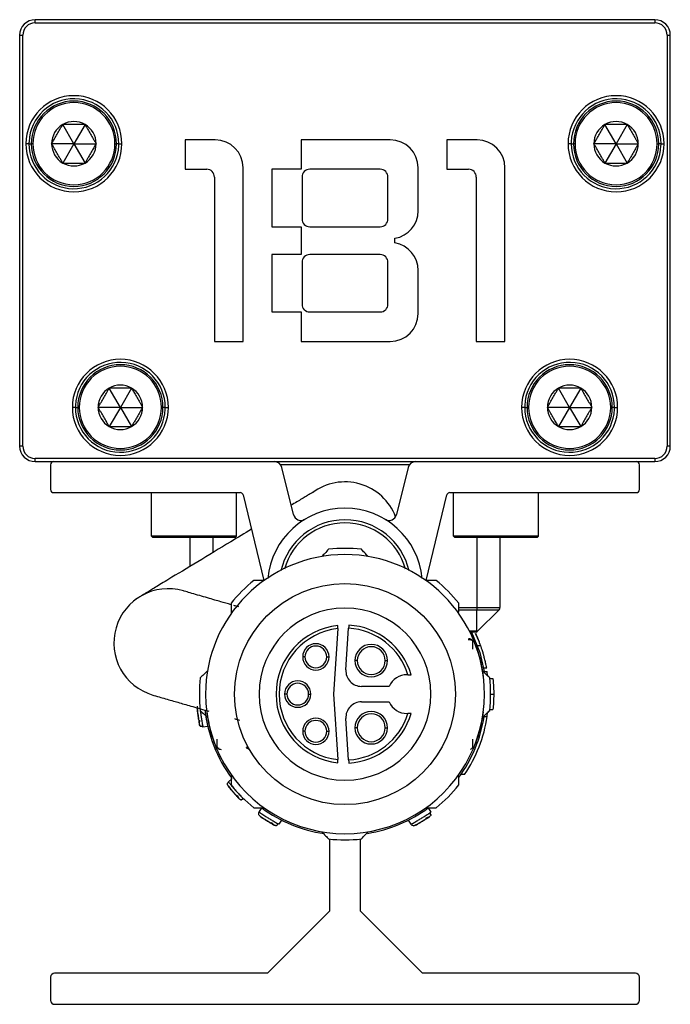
# Model space of a CAD drawing. Header units: millimetres. Extents: x -498 to 2211, y 417 to 918.
# Tile 18 of 24: x 947 to 989, y 638 to 702. Entities that reach past the tile are written whole.
import ezdxf

# ---------------------------------------------------------------- set-up
doc = ezdxf.new("R2010")
doc.units = ezdxf.units.MM

# ---------------------------------------------------------------- blocks, each defined once
blk = doc.blocks.new('Drawing View5')
at = {"color": 7, "linetype": 'Continuous', "lineweight": 25}
for p, q in [((32.983, 37.058), (-7.017, 37.058)), ((-7.017, 36.858), (-7.017, 37.058)), ((-7.017, 36.858), (32.983, 36.858)), ((31.733, 37.058), (-5.767, 37.058)), ((32.983, 37.058), (32.983, 36.858)), ((-8.017, 36.058), (-7.817, 36.058)), ((-8.017, 36.058), (-8.017, 9.558)), ((-7.817, 9.558), (-7.817, 36.058)), ((33.783, 36.058), (33.783, 9.558)), ((33.783, 36.058), (33.983, 36.058)), ((33.983, 9.558), (33.983, 36.058)), ((-4.517, 29.058), (-5.234, 30.301)), ((-3.799, 30.301), (-4.517, 29.058)), ((30.483, 29.058), (29.766, 30.301)), ((31.201, 30.301), (30.483, 29.058)), ((2.658, 29.308), (2.658, 27.408)), ((4.608, 29.308), (2.658, 29.308)), ((10.158, 29.308), (10.158, 27.408)), ((15.908, 29.308), (10.158, 29.308)), ((19.558, 29.308), (19.558, 27.408)), ((21.508, 29.308), (19.558, 29.308)), ((-7.417, 29.058), (-7.617, 29.058)), ((-7.167, 29.058), (-7.267, 29.058)), ((-4.517, 29.058), (-5.952, 29.058)), ((-4.517, 29.058), (-5.234, 27.815)), ((-4.517, 29.058), (-3.799, 27.815)), ((-4.517, 29.058), (-3.082, 29.058)), ((-1.867, 29.058), (-1.767, 29.058)), ((-1.617, 29.058), (-1.767, 29.058)), ((-1.617, 29.058), (-1.417, 29.058)), ((27.583, 29.058), (27.383, 29.058)), ((27.833, 29.058), (27.733, 29.058)), ((30.483, 29.058), (29.048, 29.058)), ((30.483, 29.058), (29.766, 27.815)), ((30.483, 29.058), (31.201, 27.815)), ((30.483, 29.058), (31.918, 29.058)), ((33.133, 29.058), (33.233, 29.058)), ((33.383, 29.058), (33.233, 29.058)), ((33.383, 29.058), (33.583, 29.058)), ((2.658, 27.408), (4.058, 27.408)), ((6.408, 16.308), (6.408, 27.508)), ((10.158, 27.408), (8.258, 27.408)), ((8.258, 27.408), (8.258, 23.708)), ((15.258, 27.408), (10.708, 27.408)), ((17.708, 24.733), (17.708, 27.508)), ((19.558, 27.408), (20.958, 27.408)), ((23.308, 16.308), (23.308, 27.508)), ((4.558, 26.908), (4.558, 16.308)), ((10.208, 26.908), (10.208, 24.208)), ((15.758, 24.208), (15.758, 26.908)), ((21.458, 26.908), (21.458, 16.308)), ((8.258, 23.708), (10.158, 23.708)), ((10.158, 23.708), (10.158, 21.908)), ((10.708, 23.708), (15.258, 23.708)), ((16.208, 22.658), (16.208, 22.958)), ((10.158, 21.908), (8.258, 21.908)), ((8.258, 21.908), (8.258, 18.208)), ((15.258, 21.908), (10.708, 21.908)), ((10.208, 21.408), (10.208, 18.708)), ((15.758, 18.708), (15.758, 21.408)), ((17.708, 18.108), (17.708, 20.883)), ((8.258, 18.208), (10.158, 18.208)), ((10.158, 18.208), (10.158, 16.308)), ((10.708, 18.208), (15.258, 18.208)), ((4.558, 16.308), (6.408, 16.308)), ((10.158, 16.308), (15.908, 16.308)), ((21.458, 16.308), (23.308, 16.308)), ((-1.517, 12.058), (-2.234, 13.301)), ((-0.799, 13.301), (-1.517, 12.058)), ((27.483, 12.058), (26.766, 13.301)), ((28.201, 13.301), (27.483, 12.058)), ((-4.417, 12.058), (-4.617, 12.058)), ((-4.417, 12.058), (-4.267, 12.058)), ((-4.167, 12.058), (-4.267, 12.058)), ((-1.517, 12.058), (-2.952, 12.058)), ((-1.517, 12.058), (-2.234, 10.815)), ((-1.517, 12.058), (-0.082, 12.058)), ((-1.517, 12.058), (-0.799, 10.815)), ((1.133, 12.058), (1.233, 12.058)), ((1.383, 12.058), (1.233, 12.058)), ((1.383, 12.058), (1.583, 12.058)), ((24.583, 12.058), (24.383, 12.058)), ((24.583, 12.058), (24.733, 12.058)), ((24.833, 12.058), (24.733, 12.058)), ((27.483, 12.058), (26.048, 12.058)), ((27.483, 12.058), (26.766, 10.815)), ((27.483, 12.058), (28.918, 12.058)), ((27.483, 12.058), (28.201, 10.815)), ((30.133, 12.058), (30.233, 12.058)), ((30.383, 12.058), (30.233, 12.058)), ((30.383, 12.058), (30.583, 12.058)), ((-7.817, 9.558), (-8.017, 9.558)), ((33.983, 9.558), (33.783, 9.558)), ((32.983, 8.758), (-7.017, 8.758)), ((-7.017, 8.558), (-7.017, 8.758)), ((-7.017, 8.558), (32.983, 8.558)), ((-6.017, 8.358), (-6.017, 6.758)), ((17.141, 8.358), (8.826, 8.358)), ((31.983, 6.758), (31.983, 8.358)), ((32.983, 8.758), (32.983, 8.558)), ((9.651, 5.145), (8.912, 8.176)), ((17.055, 8.176), (16.316, 5.145)), ((-5.817, 6.558), (6.211, 6.558)), ((0.483, 3.758), (0.483, 6.558)), ((5.983, 3.758), (5.983, 6.558)), ((6.405, 6.405), (7.748, 0.898)), ((18.219, 0.898), (19.562, 6.405)), ((19.756, 6.558), (31.783, 6.558)), ((19.983, 3.758), (19.983, 6.558)), ((25.483, 3.758), (25.483, 6.558)), ((0.583, 3.658), (0.483, 3.758)), ((5.983, 3.758), (0.483, 3.758)), ((5.883, 3.658), (0.583, 3.658)), ((2.983, 1.802), (2.983, 3.658)), ((4.483, 2.707), (4.483, 3.658)), ((5.883, 3.658), (5.983, 3.758)), ((25.483, 3.758), (19.983, 3.758)), ((20.083, 3.658), (19.983, 3.758)), ((25.383, 3.658), (20.083, 3.658)), ((21.483, 3.658), (21.483, -0.859)), ((22.983, 3.658), (22.983, -0.859)), ((25.383, 3.658), (25.483, 3.758)), ((20.325, -1.001), (21.483, -1.001)), ((20.328, -0.859), (21.483, -0.859)), ((21.483, -0.859), (22.983, -0.859)), ((21.483, -1.001), (22.925, -1.001)), ((21.483, -2.384), (21.483, -1.001)), ((21.542, -2.384), (22.925, -1.001)), ((12.514, -2.213), (12.239, -6.437)), ((13.042, -4.872), (13.217, -2.194)), ((21.483, -2.384), (21.019, -2.384)), ((21.401, -2.442), (21.048, -2.442)), ((21.382, -2.506), (21.65, -3.063)), ((21.233, -3.031), (21.234, -2.945)), ((21.244, -3.545), (21.244, -2.949)), ((21.75, -3.333), (21.537, -3.333)), ((10.401, -4.037), (10.251, -4.037)), ((11.801, -4.037), (11.951, -4.037)), ((13.777, -4.279), (13.627, -4.279)), ((15.577, -4.279), (15.727, -4.279)), ((21.91, -4.987), (22.17, -4.987)), ((22.133, -4.773), (21.93, -4.773)), ((22.191, -5.254), (22.17, -4.987)), ((17.045, -5.187), (16.983, -5.187)), ((22.33, -5.437), (22.531, -5.437)), ((15.838, -5.937), (14.04, -5.937)), ((9.233, -6.437), (9.083, -6.437)), ((10.633, -6.437), (10.783, -6.437)), ((12.239, -6.437), (12.514, -10.661)), ((14.04, -6.937), (15.838, -6.937)), ((22.383, -6.437), (22.583, -6.437)), ((22.33, -7.437), (22.531, -7.437)), ((13.217, -10.681), (13.042, -8.002)), ((16.983, -7.687), (17.045, -7.687)), ((21.91, -7.887), (22.17, -7.887)), ((22.17, -7.887), (22.191, -7.621)), ((4.125, -8.52), (3.813, -8.566)), ((10.401, -8.837), (10.251, -8.837)), ((11.801, -8.837), (11.951, -8.837)), ((13.777, -8.604), (13.627, -8.604)), ((15.577, -8.604), (15.727, -8.604)), ((4.723, -9.926), (4.723, -9.346)), ((21.242, -9.928), (21.242, -9.341)), ((4.733, -9.843), (4.733, -9.93)), ((6.711, -9.888), (6.616, -9.871)), ((21.233, -9.844), (21.233, -9.923)), ((21.234, -9.929), (21.233, -9.923)), ((5.459, -12.095), (5.695, -11.886)), ((20.704, -11.622), (20.462, -11.622)), ((5.398, -12.281), (5.399, -12.3)), ((7.441, -14.047), (7.605, -13.778)), ((18.361, -13.778), (18.526, -14.047)), ((8.884, -14.562), (8.72, -14.83)), ((17.247, -14.83), (17.083, -14.562)), ((11.983, -15.784), (11.983, -20.442)), ((13.983, -20.442), (13.983, -15.784)), ((11.983, -20.442), (7.983, -24.442)), ((17.983, -24.442), (13.983, -20.442)), ((-6.017, -24.692), (-6.017, -26.192)), ((7.983, -24.442), (-5.767, -24.442)), ((31.733, -24.442), (17.983, -24.442)), ((31.983, -26.192), (31.983, -24.692)), ((-5.767, -26.442), (31.733, -26.442))]:
    blk.add_line(p, q, dxfattribs=at)
at = {"color": 7, "linetype": 'Continuous', "lineweight": 25, "flags": 128}
for points in [[(-7.417, 29.058), (-7.414, 29.058), (-7.406, 29.058), (-7.393, 29.058), (-7.375, 29.058), (-7.352, 29.058), (-7.327, 29.058), (-7.298, 29.058), (-7.267, 29.058)], [(27.583, 29.058), (27.586, 29.058), (27.594, 29.058), (27.607, 29.058), (27.625, 29.058), (27.648, 29.058), (27.673, 29.058), (27.702, 29.058), (27.733, 29.058)], [(21.483, -0.859), (21.483, -0.879), (21.483, -0.898), (21.483, -0.917), (21.483, -0.936), (21.483, -0.954), (21.483, -0.97), (21.483, -0.986), (21.483, -1.001)], [(21.159, -2.442), (21.681, -3.761), (21.967, -4.987)]]:
    blk.add_lwpolyline(points, dxfattribs=at)
at = {"color": 7, "linetype": 'Continuous', "lineweight": 25}
blk.add_circle((12.983, -6.437), 7.125, dxfattribs=at)
for centre, radius, start, end in [((-7.017, 36.058), 1, 90, 180), ((-7.017, 36.058), 0.8, 90, 180), ((32.983, 36.058), 1, 0, 90), ((32.983, 36.058), 0.8, 0, 90), ((-4.517, 29.058), 3.1, 0, 180), ((-4.517, 29.058), 2.9, 360, 177.59055), ((-4.517, 29.058), 2.75, 0, 180), ((30.483, 29.058), 3.1, 0, 180), ((30.483, 29.058), 2.9, 360, 177.59055), ((30.483, 29.058), 2.75, 0, 180), ((-4.517, 29.058), 2.65, 0, 180), ((30.483, 29.058), 2.65, 0, 180), ((-4.517, 29.058), 1.435, 60, 120), ((30.483, 29.058), 1.435, 60, 120), ((-4.517, 29.058), 1.435, 120, 180), ((-4.517, 29.058), 1.435, 0, 60), ((30.483, 29.058), 1.435, 120, 180), ((30.483, 29.058), 1.435, 0, 60), ((4.608, 27.508), 1.8, 0, 90), ((15.908, 27.508), 1.8, 0, 90), ((21.508, 27.508), 1.8, 0, 90), ((-4.517, 29.058), 3.1, 180, 0), ((-4.517, 29.058), 2.9, 177.59055, 180), ((-4.517, 29.058), 2.9, 180, 357.59055), ((-4.517, 29.058), 2.75, 180, 0), ((-4.517, 29.058), 2.65, 180, 0), ((-4.517, 29.058), 1.435, 180, 240), ((-4.517, 29.058), 1.435, 300, 0), ((-4.517, 29.058), 2.9, 357.59055, 360), ((30.483, 29.058), 3.1, 180, 0), ((30.483, 29.058), 2.9, 177.59055, 180), ((30.483, 29.058), 2.9, 180, 357.59055), ((30.483, 29.058), 2.75, 180, 0), ((30.483, 29.058), 2.65, 180, 0), ((30.483, 29.058), 1.435, 180, 240), ((30.483, 29.058), 1.435, 300, 0), ((30.483, 29.058), 2.9, 357.59055, 360), ((-4.517, 29.058), 1.435, 240, 300), ((4.058, 26.908), 0.5, 0, 90), ((10.708, 26.908), 0.5, 90, 180), ((15.258, 26.908), 0.5, 0, 90), ((20.958, 26.908), 0.5, 0, 90), ((30.483, 29.058), 1.435, 240, 300), ((10.708, 24.208), 0.5, 180, 270), ((15.258, 24.208), 0.5, 270, 0), ((15.908, 24.733), 1.8, 279.59407, 0), ((15.908, 20.883), 1.8, 0, 80.40593), ((10.708, 21.408), 0.5, 90, 180), ((15.258, 21.408), 0.5, 0, 90), ((10.708, 18.708), 0.5, 180, 270), ((15.258, 18.708), 0.5, 270, 0), ((15.908, 18.108), 1.8, 270, 0), ((-1.517, 12.058), 3.1, 0, 180), ((-1.517, 12.058), 2.9, 360, 177.59055), ((-1.517, 12.058), 2.75, 0, 180), ((-1.517, 12.058), 2.65, 0, 180), ((27.483, 12.058), 3.1, 0, 180), ((27.483, 12.058), 2.9, 360, 177.59055), ((27.483, 12.058), 2.75, 0, 180), ((27.483, 12.058), 2.65, 0, 180), ((-1.517, 12.058), 1.435, 60, 120), ((27.483, 12.058), 1.435, 60, 120), ((-1.517, 12.058), 1.435, 120, 180), ((-1.517, 12.058), 1.435, 0, 60), ((27.483, 12.058), 1.435, 120, 180), ((27.483, 12.058), 1.435, 0, 60), ((-1.517, 12.058), 2.9, 177.59055, 180), ((27.483, 12.058), 2.9, 177.59055, 180), ((-1.517, 12.058), 3.1, 180, 0), ((-1.517, 12.058), 2.9, 180, 357.59055), ((-1.517, 12.058), 2.75, 180, 0), ((-1.517, 12.058), 2.65, 180, 0), ((-1.517, 12.058), 1.435, 180, 240), ((-1.517, 12.058), 1.435, 300, 0), ((-1.517, 12.058), 2.9, 357.59055, 360), ((27.483, 12.058), 3.1, 180, 0), ((27.483, 12.058), 2.9, 180, 357.59055), ((27.483, 12.058), 2.75, 180, 0), ((27.483, 12.058), 2.65, 180, 0), ((27.483, 12.058), 1.435, 180, 240), ((27.483, 12.058), 1.435, 300, 0), ((27.483, 12.058), 2.9, 357.59055, 360), ((-1.517, 12.058), 1.435, 240, 300), ((27.483, 12.058), 1.435, 240, 300), ((-7.017, 9.558), 1, 180, 270), ((-7.017, 9.558), 0.8, 180, 270), ((32.983, 9.558), 0.8, 270, 0), ((32.983, 9.558), 1, 270, 0), ((-5.817, 8.358), 0.2, 90, 180), ((8.426, 8.058), 0.5, 13.70429, 90), ((17.541, 8.058), 0.5, 90, 166.29571), ((31.783, 8.358), 0.2, 0, 90), ((12.983, 3.749), 3.5, 20.89691, 126.89929), ((-5.817, 6.758), 0.2, 180, 270), ((6.211, 6.358), 0.2, 13.70429, 90), ((19.756, 6.358), 0.2, 90, 166.29571), ((31.783, 6.758), 0.2, 270, 0), ((12.983, 0.558), 5, 5.23115, 174.76885), ((10.137, 5.264), 0.5, 193.70429, 301.16851), ((15.83, 5.264), 0.5, 238.83149, 346.29571), ((12.983, 0.558), 4.25, 12.94047, 167.05953), ((12.983, 0.558), 4.05, 15.325, 164.675), ((12.983, -6.437), 9, 359.99997, 179.99997), ((12.983, -6.437), 9.4, 83.54253, 96.4574), ((12.983, -6.437), 9.4, 128.70421, 141.4574), ((12.983, -6.437), 9.4, 38.54255, 51.29574), ((1.568, -3.141), 3.5, 73.73228, 253.71325), ((12.983, -6.437), 5.55, 0, 180), ((22.783, -0.859), 0.2, 315, 0), ((12.983, -6.437), 4.45, 95.88095, 264.11905), ((12.983, -6.437), 4.25, 96.33775, 263.66225), ((12.983, -6.437), 4.25, 17.10464, 86.8491), ((12.983, -6.437), 4.45, 16.31386, 86.82315), ((12.983, -6.437), 9.3, 19.50147, 24.81032), ((21.401, -2.242), 0.2, 284.17468, 314.99997), ((11.101, -4.037), 0.85, 0, 180), ((11.101, -4.037), 0.7, 360, 180), ((14.677, -4.279), 1.05, 0, 180), ((14.677, -4.279), 0.9, 360, 180), ((11.101, -4.037), 0.85, 180, 0), ((11.101, -4.037), 0.7, 180, 360), ((14.677, -4.279), 1.05, 180, 0), ((14.677, -4.279), 0.9, 180, 360), ((14.04, -4.937), 1, 176.27173, 270), ((12.983, -6.437), 9.4, 173.54255, 186.4574), ((9.933, -6.437), 0.85, 0, 180), ((16.983, -6.437), 1.25, 90, 156.42182), ((12.983, -6.437), 9.4, 353.54255, 6.4574), ((9.933, -6.437), 0.7, 360, 180), ((12.983, -6.437), 9, 179.99997, 359.99997), ((12.983, -6.437), 5.55, 180, 0), ((9.933, -6.437), 0.85, 180, 0), ((9.933, -6.437), 0.7, 180, 360), ((14.04, -7.937), 1, 90, 183.72827), ((16.983, -6.437), 1.25, 203.57818, 270), ((12.983, -6.437), 9.1, 186.45586, 216.46539), ((14.677, -8.604), 1.05, 0, 180), ((11.101, -8.837), 0.85, 0, 180), ((11.101, -8.837), 0.7, 360, 180), ((12.983, -6.437), 4.25, 273.1509, 342.89536), ((12.983, -6.437), 4.45, 273.17685, 343.68614), ((14.677, -8.604), 0.9, 360, 180), ((12.983, -6.437), 9.1, 323.79328, 350.83137), ((12.983, -6.437), 9.3, 326.11973, 351.03019), ((11.101, -8.837), 0.85, 180, 0), ((11.101, -8.837), 0.7, 180, 360), ((14.677, -8.604), 1.05, 180, 0), ((14.677, -8.604), 0.9, 180, 360), ((4.881, -9.609), 0.315, 237.03223, 266.60294), ((20.974, -9.748), 0.277, 295.0421, 339.68752), ((12.983, -6.437), 9.4, 218.54255, 231.29574), ((12.983, -6.437), 9.4, 308.70418, 321.4574), ((12.983, -6.437), 9.1, 233.77246, 261.46361), ((12.983, -6.437), 9.1, 279.24225, 306.22754), ((12.983, -6.437), 9.4, 263.54255, 276.4574), ((-5.767, -24.692), 0.25, 90, 180), ((31.733, -24.692), 0.25, 0, 90), ((-5.767, -26.192), 0.25, 180, 270), ((31.733, -26.192), 0.25, 270, 0)]:
    blk.add_arc(centre, radius, start, end, dxfattribs=at)
for points, knots in [([(-5.952, 29.058), (-5.93, 29.095), (-5.889, 29.166), (-5.827, 29.273), (-5.73, 29.441), (-5.593, 29.679), (-5.445, 29.935), (-5.326, 30.141), (-5.266, 30.246), (-5.234, 30.301)], [0, 0, 0, 0, 0.0927166, 0.1805148, 0.2636921, 0.4998134, 0.7361335, 0.862503, 1, 1, 1, 1]), ([(-3.799, 30.301), (-3.841, 30.301), (-3.923, 30.301), (-4.047, 30.301), (-4.241, 30.301), (-4.517, 30.301), (-4.813, 30.301), (-5.051, 30.301), (-5.172, 30.301), (-5.234, 30.301)], [0, 0, 0, 0, 0.091509, 0.179133, 0.264002, 0.500024, 0.736045, 0.864264, 1, 1, 1, 1]), ([(-3.799, 30.301), (-3.778, 30.264), (-3.737, 30.192), (-3.675, 30.085), (-3.578, 29.917), (-3.44, 29.679), (-3.293, 29.423), (-3.174, 29.217), (-3.113, 29.112), (-3.082, 29.058)], [0, 0, 0, 0, 0.092717, 0.180515, 0.263692, 0.499813, 0.736134, 0.862503, 1, 1, 1, 1]), ([(29.048, 29.058), (29.07, 29.095), (29.111, 29.166), (29.173, 29.273), (29.27, 29.441), (29.407, 29.679), (29.555, 29.935), (29.674, 30.141), (29.734, 30.246), (29.766, 30.301)], [0, 0, 0, 0, 0.0927166, 0.1805148, 0.2636921, 0.4998134, 0.7361335, 0.862503, 1, 1, 1, 1]), ([(31.201, 30.301), (31.159, 30.301), (31.077, 30.301), (30.953, 30.301), (30.759, 30.301), (30.483, 30.301), (30.187, 30.301), (29.949, 30.301), (29.828, 30.301), (29.766, 30.301)], [0, 0, 0, 0, 0.091509, 0.179133, 0.264002, 0.500024, 0.736045, 0.864264, 1, 1, 1, 1]), ([(31.201, 30.301), (31.222, 30.264), (31.263, 30.192), (31.325, 30.085), (31.422, 29.917), (31.56, 29.679), (31.707, 29.423), (31.826, 29.217), (31.887, 29.112), (31.918, 29.058)], [0, 0, 0, 0, 0.092717, 0.180515, 0.263692, 0.499813, 0.736134, 0.862503, 1, 1, 1, 1]), ([(-5.234, 27.815), (-5.255, 27.852), (-5.297, 27.923), (-5.358, 28.03), (-5.455, 28.199), (-5.593, 28.436), (-5.741, 28.692), (-5.86, 28.898), (-5.92, 29.003), (-5.952, 29.058)], [0, 0, 0, 0, 0.092717, 0.180515, 0.263692, 0.499813, 0.736134, 0.862503, 1, 1, 1, 1]), ([(-3.082, 29.058), (-3.103, 29.021), (-3.144, 28.95), (-3.206, 28.842), (-3.303, 28.674), (-3.44, 28.437), (-3.588, 28.181), (-3.707, 27.975), (-3.768, 27.87), (-3.799, 27.815)], [0, 0, 0, 0, 0.092717, 0.180515, 0.263692, 0.499813, 0.736134, 0.862503, 1, 1, 1, 1]), ([(29.766, 27.815), (29.745, 27.852), (29.703, 27.923), (29.642, 28.03), (29.545, 28.199), (29.407, 28.436), (29.259, 28.692), (29.14, 28.898), (29.08, 29.003), (29.048, 29.058)], [0, 0, 0, 0, 0.092717, 0.180515, 0.263692, 0.499813, 0.736134, 0.862503, 1, 1, 1, 1]), ([(31.918, 29.058), (31.897, 29.021), (31.856, 28.95), (31.794, 28.842), (31.697, 28.674), (31.56, 28.437), (31.412, 28.181), (31.293, 27.975), (31.232, 27.87), (31.201, 27.815)], [0, 0, 0, 0, 0.092717, 0.180515, 0.263692, 0.499813, 0.736134, 0.862503, 1, 1, 1, 1]), ([(-5.234, 27.815), (-5.192, 27.815), (-5.11, 27.815), (-4.987, 27.815), (-4.792, 27.815), (-4.517, 27.815), (-4.22, 27.815), (-3.982, 27.815), (-3.861, 27.815), (-3.799, 27.815)], [0, 0, 0, 0, 0.091509, 0.179133, 0.264002, 0.500024, 0.736045, 0.864264, 1, 1, 1, 1]), ([(29.766, 27.815), (29.808, 27.815), (29.89, 27.815), (30.013, 27.815), (30.208, 27.815), (30.483, 27.815), (30.78, 27.815), (31.018, 27.815), (31.139, 27.815), (31.201, 27.815)], [0, 0, 0, 0, 0.091509, 0.179133, 0.264002, 0.500024, 0.736045, 0.864264, 1, 1, 1, 1]), ([(-2.952, 12.058), (-2.93, 12.095), (-2.889, 12.166), (-2.827, 12.273), (-2.73, 12.441), (-2.593, 12.679), (-2.445, 12.935), (-2.326, 13.141), (-2.266, 13.246), (-2.234, 13.301)], [0, 0, 0, 0, 0.092717, 0.180515, 0.263692, 0.499813, 0.736134, 0.862503, 1, 1, 1, 1]), ([(-0.799, 13.301), (-0.841, 13.301), (-0.923, 13.301), (-1.047, 13.301), (-1.241, 13.301), (-1.517, 13.301), (-1.813, 13.301), (-2.051, 13.301), (-2.172, 13.301), (-2.234, 13.301)], [0, 0, 0, 0, 0.091509, 0.179133, 0.264002, 0.500024, 0.736045, 0.864264, 1, 1, 1, 1]), ([(-0.799, 13.301), (-0.778, 13.264), (-0.737, 13.192), (-0.675, 13.085), (-0.578, 12.917), (-0.44, 12.679), (-0.293, 12.423), (-0.174, 12.217), (-0.113, 12.112), (-0.082, 12.058)], [0, 0, 0, 0, 0.092717, 0.180515, 0.263692, 0.499813, 0.736134, 0.862503, 1, 1, 1, 1]), ([(26.048, 12.058), (26.07, 12.095), (26.111, 12.166), (26.173, 12.273), (26.27, 12.441), (26.407, 12.679), (26.555, 12.935), (26.674, 13.141), (26.734, 13.246), (26.766, 13.301)], [0, 0, 0, 0, 0.092717, 0.180515, 0.263692, 0.499813, 0.736134, 0.862503, 1, 1, 1, 1]), ([(28.201, 13.301), (28.159, 13.301), (28.077, 13.301), (27.953, 13.301), (27.759, 13.301), (27.483, 13.301), (27.187, 13.301), (26.949, 13.301), (26.828, 13.301), (26.766, 13.301)], [0, 0, 0, 0, 0.091509, 0.179133, 0.264002, 0.500024, 0.736045, 0.864264, 1, 1, 1, 1]), ([(28.201, 13.301), (28.222, 13.264), (28.263, 13.192), (28.325, 13.085), (28.422, 12.917), (28.56, 12.679), (28.707, 12.423), (28.826, 12.217), (28.887, 12.112), (28.918, 12.058)], [0, 0, 0, 0, 0.092717, 0.180515, 0.263692, 0.499813, 0.736134, 0.862503, 1, 1, 1, 1]), ([(-2.234, 10.815), (-2.255, 10.852), (-2.297, 10.923), (-2.358, 11.03), (-2.455, 11.199), (-2.593, 11.436), (-2.741, 11.692), (-2.86, 11.898), (-2.92, 12.003), (-2.952, 12.058)], [0, 0, 0, 0, 0.092717, 0.180515, 0.263692, 0.499813, 0.736134, 0.862503, 1, 1, 1, 1]), ([(-0.082, 12.058), (-0.103, 12.021), (-0.144, 11.95), (-0.206, 11.842), (-0.303, 11.674), (-0.44, 11.437), (-0.588, 11.181), (-0.707, 10.975), (-0.768, 10.87), (-0.799, 10.815)], [0, 0, 0, 0, 0.092717, 0.180515, 0.263692, 0.499813, 0.736134, 0.862503, 1, 1, 1, 1]), ([(26.766, 10.815), (26.745, 10.852), (26.703, 10.923), (26.642, 11.03), (26.545, 11.199), (26.407, 11.436), (26.259, 11.692), (26.14, 11.898), (26.08, 12.003), (26.048, 12.058)], [0, 0, 0, 0, 0.092717, 0.180515, 0.263692, 0.499813, 0.736134, 0.862503, 1, 1, 1, 1]), ([(28.918, 12.058), (28.897, 12.021), (28.856, 11.95), (28.794, 11.842), (28.697, 11.674), (28.56, 11.437), (28.412, 11.181), (28.293, 10.975), (28.232, 10.87), (28.201, 10.815)], [0, 0, 0, 0, 0.092717, 0.180515, 0.263692, 0.499813, 0.736134, 0.862503, 1, 1, 1, 1]), ([(-2.234, 10.815), (-2.192, 10.815), (-2.11, 10.815), (-1.987, 10.815), (-1.792, 10.815), (-1.517, 10.815), (-1.22, 10.815), (-0.982, 10.815), (-0.861, 10.815), (-0.799, 10.815)], [0, 0, 0, 0, 0.091509, 0.179133, 0.264002, 0.500024, 0.736045, 0.864264, 1, 1, 1, 1]), ([(26.766, 10.815), (26.808, 10.815), (26.89, 10.815), (27.013, 10.815), (27.208, 10.815), (27.483, 10.815), (27.78, 10.815), (28.018, 10.815), (28.139, 10.815), (28.201, 10.815)], [0, 0, 0, 0, 0.091509, 0.179133, 0.264002, 0.500024, 0.736045, 0.864264, 1, 1, 1, 1]), ([(10.975, 6.622), (10.976, 6.622), (10.982, 6.628), (10.956, 6.613), (10.904, 6.582), (10.828, 6.536), (10.692, 6.454), (10.494, 6.334), (10.135, 6.118), (9.752, 5.887), (9.506, 5.739)], [0, 0, 0, 0, 0.016728, 0.131056, 0.228285, 0.308417, 0.375902, 0.536599, 0.701982, 1, 1, 1, 1]), ([(6.944, 4.192), (6.505, 3.927), (5.393, 3.256), (3.419, 2.064), (1.965, 1.187), (1.14, 0.689), (0.749, 0.453), (0.492, 0.298), (0.304, 0.184), (0.142, 0.086), (-0.043, -0.026), (-0.236, -0.145), (-0.418, -0.26), (-0.493, -0.313), (-0.532, -0.341)], [0, 0, 0, 0, 0.1405123, 0.3552327, 0.5699288, 0.6329016, 0.6946758, 0.7509197, 0.7745607, 0.8053079, 0.8432179, 0.8882963, 0.9405524, 1, 1, 1, 1]), ([(11.926, 2.903), (11.843, 2.816), (11.697, 2.661), (11.548, 2.505), (11.483, 2.437)], [0, 0, 0, 0, 0.566189, 1, 1, 1, 1]), ([(14.483, 2.437), (14.401, 2.523), (14.252, 2.68), (14.106, 2.834), (14.041, 2.903)], [0, 0, 0, 0, 0.553792, 1, 1, 1, 1]), ([(7.769, 0.898), (7.646, 0.898), (7.423, 0.898), (7.204, 0.898), (7.106, 0.898)], [0, 0, 0, 0, 0.553742, 1, 1, 1, 1]), ([(18.861, 0.898), (18.737, 0.898), (18.517, 0.898), (18.294, 0.898), (18.198, 0.898)], [0, 0, 0, 0, 0.566235, 1, 1, 1, 1]), ([(0, 0), (-0.011, -0.007), (-0.062, -0.038), (-0.098, -0.06), (-0.089, -0.056), (-0.086, -0.055)], [0, 0, 0, 0, 0.158944, 0.738612, 1, 1, 1, 1]), ([(5.634, -0.672), (5.406, -0.606), (5.036, -0.5), (4.539, -0.356), (4.069, -0.22), (3.554, -0.072), (3.057, 0.072), (2.642, 0.192), (2.581, 0.209), (2.549, 0.219)], [0, 0, 0, 0, 0.1294, 0.21067, 0.316978, 0.449195, 0.607314, 0.791399, 1, 1, 1, 1]), ([(5.631, -0.58), (5.634, -0.701), (5.64, -0.914), (5.645, -1.13), (5.648, -1.223)], [0, 0, 0, 0, 0.566189, 1, 1, 1, 1]), ([(20.319, -1.223), (20.322, -1.104), (20.328, -0.888), (20.333, -0.675), (20.336, -0.58)], [0, 0, 0, 0, 0.553792, 1, 1, 1, 1]), ([(6.13, -0.815), (6.086, -0.803), (5.969, -0.769), (5.866, -0.739), (5.801, -0.72)], [0, 0, 0, 0, 0.371313, 1, 1, 1, 1]), ([(12.514, -2.213), (12.515, -2.198), (12.517, -2.168), (12.52, -2.118), (12.523, -2.075), (12.525, -2.043), (12.527, -2.018), (12.527, -2.014), (12.527, -2.011)], [0, 0, 0, 0, 0.149208, 0.283246, 0.504931, 0.633064, 0.758406, 1, 1, 1, 1]), ([(13.23, -1.994), (13.23, -1.997), (13.229, -2.003), (13.226, -2.049), (13.222, -2.115), (13.219, -2.168), (13.217, -2.194)], [0, 0, 0, 0, 0.25, 0.5, 0.75, 1, 1, 1, 1]), ([(21.483, -2.384), (21.482, -2.388), (21.479, -2.4), (21.473, -2.414), (21.456, -2.427), (21.44, -2.434), (21.424, -2.438), (21.411, -2.442), (21.404, -2.442), (21.401, -2.442)], [0, 0, 0, 0, 0.10591, 0.267562, 0.469669, 0.607584, 0.746779, 0.875196, 1, 1, 1, 1]), ([(21.44, -2.432), (21.446, -2.431), (21.465, -2.43), (21.486, -2.42), (21.502, -2.41), (21.505, -2.408)], [0, 0, 0, 0, 0.239835, 0.842334, 1, 1, 1, 1]), ([(21.542, -2.384), (21.542, -2.383), (21.537, -2.383), (21.514, -2.383), (21.497, -2.383), (21.483, -2.384)], [0, 0, 0, 0, 0.5, 0.5, 1, 1, 1, 1]), ([(21.505, -2.408), (21.509, -2.406), (21.521, -2.399), (21.532, -2.389), (21.54, -2.382)], [0, 0, 0, 0, 0.3263064, 1, 1, 1, 1]), ([(21.506, -2.412), (21.508, -2.41), (21.52, -2.403), (21.532, -2.393), (21.542, -2.384)], [0, 0, 0, 0, 0.169835, 1, 1, 1, 1]), ([(21.233, -3.075), (21.231, -3.051), (21.229, -3.024), (21.219, -3.002), (21.217, -2.998), (21.216, -2.996), (21.215, -2.994), (21.215, -2.993), (21.215, -2.993), (21.214, -2.992), (21.214, -2.992), (21.213, -2.99), (21.211, -2.989), (21.207, -2.983), (21.201, -2.979), (21.166, -2.959), (21.086, -2.945), (20.992, -2.94), (20.934, -2.937)], [0, 0, 0, 0, 0.072157, 0.081596, 0.08493, 0.086841, 0.087467, 0.087719, 0.087949, 0.088176, 0.088418, 0.089009, 0.090829, 0.093648, 0.115525, 0.154698, 0.480346, 1, 1, 1, 1]), ([(20.946, -2.853), (20.989, -2.856), (21.056, -2.86), (21.143, -2.902), (21.194, -2.958), (21.208, -2.977), (21.218, -2.994), (21.223, -3.004), (21.227, -3.013), (21.23, -3.021), (21.232, -3.027), (21.233, -3.031)], [0, 0, 0, 0, 0.558267, 0.881596, 0.926783, 0.958884, 0.970787, 0.98076, 0.985402, 0.990042, 1, 1, 1, 1]), ([(21.244, -2.949), (21.241, -2.946), (21.237, -2.942), (21.235, -2.944), (21.234, -2.945)], [0, 0, 0, 0, 0.499251, 1, 1, 1, 1]), ([(21.381, -3.201), (21.487, -3.485), (21.695, -4.05), (21.84, -4.884), (21.911, -5.298)], [0, 0, 0, 0, 0.503572, 1, 1, 1, 1]), ([(22.133, -4.773), (22.131, -4.763), (22.128, -4.743), (22.098, -4.587), (22.058, -4.399), (22.015, -4.22), (21.982, -4.087), (21.941, -3.938), (21.899, -3.789), (21.855, -3.644), (21.818, -3.531), (21.789, -3.443), (21.759, -3.357), (21.753, -3.342), (21.75, -3.333)], [0, 0, 0, 0, 0.1183603, 0.2362601, 0.3558014, 0.4209891, 0.489679, 0.5345885, 0.622748, 0.6959858, 0.7557941, 0.8218531, 0.8845413, 1, 1, 1, 1]), ([(4.109, -4.937), (4.023, -5.02), (3.866, -5.168), (3.712, -5.315), (3.643, -5.38)], [0, 0, 0, 0, 0.5537924, 1, 1, 1, 1]), ([(22.324, -5.38), (22.236, -5.297), (22.082, -5.151), (21.925, -5.002), (21.858, -4.937)], [0, 0, 0, 0, 0.566189, 1, 1, 1, 1]), ([(17.045, -5.187), (17.062, -5.187), (17.093, -5.187), (17.145, -5.187), (17.2, -5.188), (17.245, -5.187), (17.251, -5.187), (17.254, -5.187)], [0, 0, 0, 0, 0.153246, 0.290631, 0.516934, 0.764383, 1, 1, 1, 1]), ([(22.531, -5.437), (22.548, -5.624), (22.578, -5.957), (22.582, -6.291), (22.583, -6.437)], [0, 0, 0, 0, 0.559988, 1, 1, 1, 1]), ([(0.588, -6.501), (0.619, -6.51), (0.676, -6.527), (1.043, -6.632), (1.464, -6.754), (1.886, -6.876), (2.292, -6.993), (2.706, -7.113), (3.314, -7.288), (3.838, -7.44), (4.194, -7.542)], [0, 0, 0, 0, 0.181184, 0.336246, 0.465365, 0.568594, 0.652322, 0.73604, 0.821105, 1, 1, 1, 1]), ([(22.583, -6.437), (22.581, -6.624), (22.576, -6.958), (22.545, -7.291), (22.531, -7.437)], [0, 0, 0, 0, 0.559989, 1, 1, 1, 1]), ([(3.422, -7.298), (3.423, -7.307), (3.424, -7.324), (3.437, -7.454), (3.458, -7.639), (3.488, -7.857), (3.523, -8.074), (3.557, -8.256), (3.583, -8.384), (3.586, -8.401), (3.588, -8.41)], [0, 0, 0, 0, 0.124111, 0.248737, 0.374114, 0.500001, 0.625889, 0.751266, 0.875894, 1, 1, 1, 1]), ([(3.432, -7.217), (3.432, -7.222), (3.433, -7.234), (3.44, -7.32), (3.452, -7.447), (3.47, -7.61), (3.487, -7.74), (3.498, -7.811), (3.499, -7.82)], [0, 0, 0, 0, 0.19379, 0.387582, 0.581716, 0.776216, 0.970918, 1, 1, 1, 1]), ([(3.626, -7.378), (3.628, -7.398), (3.635, -7.458), (3.655, -7.607), (3.686, -7.826), (3.721, -8.046), (3.75, -8.221), (3.774, -8.354), (3.792, -8.454), (3.799, -8.492), (3.802, -8.507)], [0, 0, 0, 0, 0.0566142, 0.1712618, 0.3559447, 0.54103, 0.6558396, 0.7852489, 0.9149847, 1, 1, 1, 1]), ([(3.643, -7.495), (3.73, -7.578), (3.885, -7.724), (4.041, -7.873), (4.109, -7.937)], [0, 0, 0, 0, 0.5661892, 1, 1, 1, 1]), ([(4.056, -7.577), (4.125, -7.991), (4.266, -8.827), (4.478, -9.39), (4.585, -9.674)], [0, 0, 0, 0, 0.496441, 1, 1, 1, 1]), ([(21.911, -7.577), (21.84, -7.991), (21.695, -8.825), (21.487, -9.39), (21.381, -9.674)], [0, 0, 0, 0, 0.496428, 1, 1, 1, 1]), ([(21.858, -7.937), (21.944, -7.855), (22.101, -7.707), (22.255, -7.56), (22.324, -7.495)], [0, 0, 0, 0, 0.553792, 1, 1, 1, 1]), ([(3.499, -7.82), (3.507, -7.873), (3.523, -7.987), (3.552, -8.155), (3.57, -8.249), (3.579, -8.296)], [0, 0, 0, 0, 0.299365, 0.650411, 1, 1, 1, 1]), ([(3.59, -8.113), (3.587, -8.15), (3.582, -8.222), (3.578, -8.298), (3.577, -8.349), (3.579, -8.36), (3.579, -8.366)], [0, 0, 0, 0, 0.271063, 0.528955, 0.772092, 1, 1, 1, 1]), ([(5.843, -8.019), (5.911, -8.038), (6.019, -8.069), (6.129, -8.101), (6.169, -8.113)], [0, 0, 0, 0, 0.632038, 1, 1, 1, 1]), ([(17.254, -7.687), (17.251, -7.687), (17.245, -7.688), (17.2, -7.687), (17.146, -7.688), (17.093, -7.688), (17.062, -7.687), (17.045, -7.687)], [0, 0, 0, 0, 0.234483, 0.480542, 0.707812, 0.845903, 1, 1, 1, 1]), ([(3.634, -8.497), (3.628, -8.491), (3.604, -8.468), (3.595, -8.435), (3.588, -8.41)], [0, 0, 0, 0, 0.2476, 1, 1, 1, 1]), ([(3.632, -8.499), (3.64, -8.505), (3.653, -8.517), (3.665, -8.501), (3.67, -8.494)], [0, 0, 0, 0, 0.552865, 1, 1, 1, 1]), ([(3.633, -8.5), (3.64, -8.506), (3.654, -8.518), (3.665, -8.502), (3.67, -8.495)], [0, 0, 0, 0, 0.5565561, 1, 1, 1, 1]), ([(3.663, -8.483), (3.675, -8.49), (3.699, -8.502), (3.738, -8.511), (3.777, -8.514), (3.802, -8.51), (3.814, -8.508)], [0, 0, 0, 0, 0.263005, 0.520422, 0.767336, 1, 1, 1, 1]), ([(3.802, -8.507), (3.803, -8.513), (3.811, -8.556), (3.812, -8.562), (3.813, -8.566)], [0, 0, 0, 0, 0.139413, 1, 1, 1, 1]), ([(3.813, -8.566), (3.812, -8.562), (3.811, -8.556), (3.803, -8.513), (3.802, -8.507)], [0, 0, 0, 0, 0.859949, 1, 1, 1, 1]), ([(4.723, -9.926), (4.725, -9.928), (4.73, -9.933), (4.732, -9.931), (4.733, -9.93)], [0, 0, 0, 0, 0.4992721, 1, 1, 1, 1]), ([(5.021, -10.022), (4.979, -10.02), (4.912, -10.017), (4.822, -9.968), (4.768, -9.912), (4.75, -9.881), (4.744, -9.869), (4.738, -9.856), (4.735, -9.848), (4.733, -9.843)], [0, 0, 0, 0, 0.552163, 0.878315, 0.957936, 0.970472, 0.980914, 0.990296, 1, 1, 1, 1]), ([(6.598, -9.874), (6.617, -9.87), (6.659, -9.86), (6.693, -9.878), (6.711, -9.888)], [0, 0, 0, 0, 0.439628, 1, 1, 1, 1]), ([(6.616, -9.871), (6.629, -9.869), (6.664, -9.862), (6.693, -9.878), (6.711, -9.888)], [0, 0, 0, 0, 0.34338, 1, 1, 1, 1]), ([(6.776, -9.999), (6.775, -9.998), (6.764, -9.983), (6.733, -9.963), (6.685, -9.941), (6.65, -9.939), (6.633, -9.937)], [0, 0, 0, 0, 0.025655, 0.350437, 0.675218, 1, 1, 1, 1]), ([(21.225, -9.86), (21.226, -9.858), (21.227, -9.856), (21.228, -9.851), (21.231, -9.841), (21.231, -9.837), (21.231, -9.834)], [0, 0, 0, 0, 0.070853, 0.152897, 0.362347, 1, 1, 1, 1]), ([(21.233, -9.844), (21.233, -9.837), (21.233, -9.829), (21.233, -9.827), (21.233, -9.83), (21.233, -9.832), (21.233, -9.834), (21.233, -9.834)], [0, 0, 0, 0, 0.680771, 0.872865, 0.940715, 0.970736, 1, 1, 1, 1]), ([(21.234, -9.929), (21.235, -9.93), (21.237, -9.933), (21.24, -9.93), (21.242, -9.928)], [0, 0, 0, 0, 0.5006, 1, 1, 1, 1]), ([(12.527, -10.864), (12.527, -10.861), (12.527, -10.855), (12.524, -10.811), (12.52, -10.758), (12.517, -10.707), (12.515, -10.677), (12.514, -10.661)], [0, 0, 0, 0, 0.240754, 0.492009, 0.714933, 0.849811, 1, 1, 1, 1]), ([(13.217, -10.681), (13.219, -10.707), (13.222, -10.76), (13.226, -10.825), (13.229, -10.872), (13.23, -10.878), (13.23, -10.881)], [0, 0, 0, 0, 0.2499998, 0.4999998, 0.7499998, 1, 1, 1, 1]), ([(5.648, -11.652), (5.645, -11.771), (5.639, -11.987), (5.634, -12.2), (5.631, -12.295)], [0, 0, 0, 0, 0.553792, 1, 1, 1, 1]), ([(20.336, -12.295), (20.332, -12.174), (20.327, -11.961), (20.321, -11.745), (20.319, -11.652)], [0, 0, 0, 0, 0.5661893, 1, 1, 1, 1]), ([(5.399, -12.295), (5.395, -12.272), (5.387, -12.224), (5.409, -12.151), (5.442, -12.113), (5.459, -12.095)], [0, 0, 0, 0, 0.314168, 0.657084, 1, 1, 1, 1]), ([(5.398, -12.295), (5.402, -12.3), (5.408, -12.309), (5.461, -12.377), (5.541, -12.477), (5.626, -12.582), (5.686, -12.652), (5.706, -12.675)], [0, 0, 0, 0, 0.221491, 0.442997, 0.664905, 0.887247, 1, 1, 1, 1]), ([(6.178, -13.208), (6.173, -13.203), (6.162, -13.193), (6.073, -13.101), (5.946, -12.968), (5.798, -12.805), (5.653, -12.637), (5.533, -12.492), (5.45, -12.389), (5.44, -12.375), (5.434, -12.368)], [0, 0, 0, 0, 0.120506, 0.244024, 0.369966, 0.495563, 0.623129, 0.749761, 0.875999, 1, 1, 1, 1]), ([(5.459, -12.095), (5.464, -12.101), (5.473, -12.112), (5.529, -12.18), (5.596, -12.261), (5.682, -12.364), (5.797, -12.499), (5.943, -12.667), (6.092, -12.832), (6.212, -12.963), (6.304, -13.061), (6.373, -13.135), (6.4, -13.163), (6.411, -13.175)], [0, 0, 0, 0, 0.124902, 0.200823, 0.285556, 0.371621, 0.447965, 0.571005, 0.69406, 0.770572, 0.856911, 0.942483, 1, 1, 1, 1]), ([(5.706, -12.675), (5.726, -12.698), (5.784, -12.766), (5.889, -12.884), (6.01, -13.015), (6.076, -13.084), (6.109, -13.119)], [0, 0, 0, 0, 0.141698, 0.428685, 0.71493, 1, 1, 1, 1]), ([(6.02, -12.961), (6.037, -12.994), (6.072, -13.056), (6.11, -13.122), (6.136, -13.164), (6.143, -13.172), (6.146, -13.177)], [0, 0, 0, 0, 0.271264, 0.529222, 0.772285, 1, 1, 1, 1]), ([(6.265, -13.256), (6.257, -13.254), (6.223, -13.248), (6.197, -13.225), (6.178, -13.208)], [0, 0, 0, 0, 0.2584303, 1, 1, 1, 1]), ([(6.264, -13.26), (6.274, -13.262), (6.292, -13.264), (6.293, -13.245), (6.293, -13.236)], [0, 0, 0, 0, 0.5544862, 1, 1, 1, 1]), ([(6.281, -13.231), (6.295, -13.229), (6.321, -13.227), (6.36, -13.213), (6.394, -13.194), (6.413, -13.177), (6.422, -13.169)], [0, 0, 0, 0, 0.2631219, 0.5206108, 0.7674963, 1, 1, 1, 1]), ([(6.411, -13.175), (6.415, -13.179), (6.446, -13.211), (6.45, -13.215), (6.453, -13.218)], [0, 0, 0, 0, 0.131295, 1, 1, 1, 1]), ([(7.106, -13.773), (7.23, -13.773), (7.449, -13.773), (7.672, -13.773), (7.769, -13.773)], [0, 0, 0, 0, 0.566235, 1, 1, 1, 1]), ([(18.198, -13.773), (18.321, -13.773), (18.544, -13.773), (18.763, -13.773), (18.861, -13.773)], [0, 0, 0, 0, 0.553742, 1, 1, 1, 1]), ([(7.442, -14.255), (7.432, -14.235), (7.41, -14.192), (7.409, -14.115), (7.43, -14.07), (7.441, -14.047)], [0, 0, 0, 0, 0.311526, 0.655763, 1, 1, 1, 1]), ([(7.441, -14.047), (7.448, -14.051), (7.458, -14.059), (7.531, -14.107), (7.619, -14.165), (7.733, -14.239), (7.882, -14.335), (8.071, -14.453), (8.261, -14.567), (8.415, -14.657), (8.532, -14.725), (8.62, -14.775), (8.654, -14.794), (8.667, -14.801)], [0, 0, 0, 0, 0.123132, 0.199499, 0.285572, 0.371673, 0.448033, 0.571038, 0.694311, 0.770778, 0.856969, 0.943377, 1, 1, 1, 1]), ([(7.441, -14.255), (7.445, -14.259), (7.454, -14.266), (7.525, -14.315), (7.63, -14.388), (7.767, -14.478), (7.877, -14.55), (7.938, -14.587), (7.946, -14.592)], [0, 0, 0, 0, 0.19379, 0.387582, 0.581716, 0.776216, 0.970918, 1, 1, 1, 1]), ([(7.497, -14.315), (7.504, -14.32), (7.518, -14.33), (7.626, -14.404), (7.781, -14.506), (7.967, -14.624), (8.156, -14.736), (8.317, -14.828), (8.432, -14.89), (8.447, -14.898), (8.455, -14.902)], [0, 0, 0, 0, 0.1241105, 0.2487374, 0.374114, 0.5000014, 0.6258894, 0.7512656, 0.8758944, 1, 1, 1, 1]), ([(7.946, -14.592), (7.991, -14.62), (8.089, -14.68), (8.237, -14.766), (8.321, -14.813), (8.362, -14.836)], [0, 0, 0, 0, 0.299365, 0.650411, 1, 1, 1, 1]), ([(17.247, -14.83), (17.254, -14.827), (17.266, -14.82), (17.342, -14.777), (17.434, -14.725), (17.551, -14.658), (17.704, -14.568), (17.895, -14.453), (18.083, -14.335), (18.233, -14.24), (18.346, -14.166), (18.431, -14.111), (18.463, -14.089), (18.476, -14.08)], [0, 0, 0, 0, 0.123132, 0.199499, 0.285572, 0.371673, 0.448033, 0.571038, 0.694311, 0.770778, 0.856969, 0.943377, 1, 1, 1, 1]), ([(17.512, -14.902), (17.519, -14.898), (17.535, -14.89), (17.65, -14.828), (17.811, -14.736), (18, -14.624), (18.186, -14.506), (18.341, -14.404), (18.449, -14.33), (18.463, -14.32), (18.47, -14.315)], [0, 0, 0, 0, 0.124111, 0.248737, 0.374114, 0.500001, 0.625889, 0.751266, 0.875894, 1, 1, 1, 1]), ([(17.962, -14.628), (18.007, -14.6), (18.106, -14.54), (18.249, -14.448), (18.329, -14.394), (18.369, -14.368)], [0, 0, 0, 0, 0.299365, 0.650411, 1, 1, 1, 1]), ([(18.196, -14.429), (18.231, -14.417), (18.299, -14.394), (18.371, -14.368), (18.418, -14.349), (18.428, -14.343), (18.433, -14.341)], [0, 0, 0, 0, 0.271063, 0.528955, 0.772092, 1, 1, 1, 1]), ([(18.532, -14.239), (18.529, -14.247), (18.517, -14.278), (18.49, -14.299), (18.47, -14.315)], [0, 0, 0, 0, 0.2476, 1, 1, 1, 1]), ([(18.509, -14.218), (18.51, -14.204), (18.512, -14.177), (18.505, -14.138), (18.492, -14.101), (18.478, -14.079), (18.472, -14.069)], [0, 0, 0, 0, 0.263005, 0.520422, 0.767336, 1, 1, 1, 1]), ([(18.476, -14.08), (18.481, -14.077), (18.518, -14.053), (18.522, -14.049), (18.526, -14.047)], [0, 0, 0, 0, 0.139413, 1, 1, 1, 1]), ([(18.526, -14.047), (18.522, -14.049), (18.518, -14.053), (18.481, -14.077), (18.476, -14.08)], [0, 0, 0, 0, 0.859949, 1, 1, 1, 1]), ([(18.535, -14.239), (18.538, -14.229), (18.544, -14.212), (18.525, -14.208), (18.516, -14.206)], [0, 0, 0, 0, 0.556557, 1, 1, 1, 1]), ([(18.535, -14.24), (18.538, -14.23), (18.544, -14.213), (18.524, -14.209), (18.516, -14.207)], [0, 0, 0, 0, 0.552865, 1, 1, 1, 1]), ([(8.229, -14.71), (8.256, -14.736), (8.307, -14.786), (8.364, -14.838), (8.402, -14.872), (8.411, -14.878), (8.416, -14.881)], [0, 0, 0, 0, 0.271063, 0.528955, 0.772092, 1, 1, 1, 1]), ([(8.551, -14.923), (8.543, -14.924), (8.51, -14.928), (8.478, -14.913), (8.455, -14.902)], [0, 0, 0, 0, 0.2476017, 1, 1, 1, 1]), ([(8.552, -14.926), (8.562, -14.924), (8.58, -14.922), (8.575, -14.903), (8.572, -14.894)], [0, 0, 0, 0, 0.552866, 1, 1, 1, 1]), ([(8.56, -14.892), (8.572, -14.887), (8.597, -14.877), (8.629, -14.853), (8.656, -14.825), (8.669, -14.803), (8.675, -14.792)], [0, 0, 0, 0, 0.263005, 0.520422, 0.767336, 1, 1, 1, 1]), ([(8.667, -14.801), (8.672, -14.804), (8.711, -14.826), (8.716, -14.828), (8.72, -14.83)], [0, 0, 0, 0, 0.139413, 1, 1, 1, 1]), ([(17.433, -14.924), (17.41, -14.924), (17.362, -14.924), (17.294, -14.89), (17.263, -14.85), (17.247, -14.83)], [0, 0, 0, 0, 0.311526, 0.655763, 1, 1, 1, 1]), ([(17.433, -14.925), (17.438, -14.923), (17.448, -14.918), (17.524, -14.878), (17.637, -14.817), (17.779, -14.736), (17.893, -14.67), (17.954, -14.633), (17.962, -14.628)], [0, 0, 0, 0, 0.19379, 0.387582, 0.581716, 0.776216, 0.970918, 1, 1, 1, 1]), ([(11.483, -15.312), (11.566, -15.398), (11.714, -15.555), (11.861, -15.709), (11.926, -15.778)], [0, 0, 0, 0, 0.553792, 1, 1, 1, 1]), ([(14.041, -15.778), (14.124, -15.69), (14.27, -15.536), (14.419, -15.38), (14.483, -15.312)], [0, 0, 0, 0, 0.566189, 1, 1, 1, 1])]:
    blk.add_open_spline(points, degree=3, knots=knots, dxfattribs=at)

msp = doc.modelspace()

# ---------------------------------------------------------------- block references
at = {"color": 7, "linetype": 'Continuous', "lineweight": 25}
msp.add_blockref('Drawing View5', (955.329, 664.832), dxfattribs=at)

doc.saveas('drawing.dxf')
